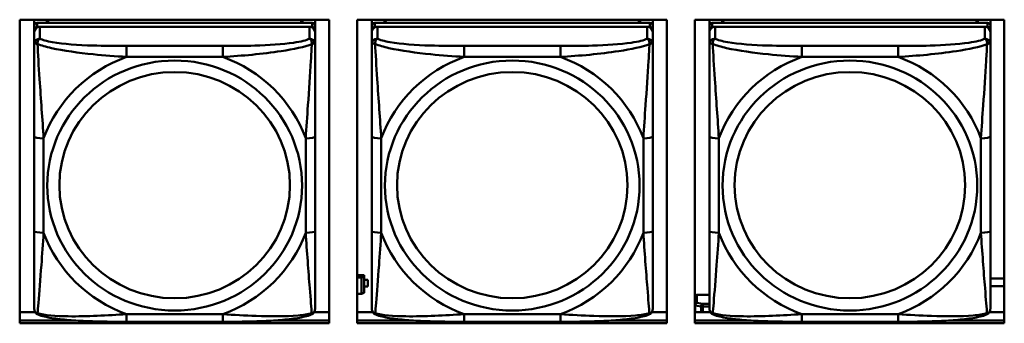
# Model space of a CAD drawing. Header units: inches. Extents: x 0.8 to 72.9, y -5.1 to 48.7.
# Tile 125 of 237: x 48.132 to 50.202, y 15.355 to 15.994. Entities that reach past the tile are written whole.
import ezdxf

# ---------------------------------------------------------------- set-up
doc = ezdxf.new("R2010")
doc.units = ezdxf.units.IN
doc.header["$MEASUREMENT"] = 0
doc.layers.add('Visible Edges(ROSSANSI)', color=7, linetype='Continuous', lineweight=50)
doc.layers.add('Visible Tangent Edges(ROSSANSI)', color=7, linetype='Continuous', lineweight=50)

msp = doc.modelspace()

# ---------------------------------------------------------------- linework, layer by layer
at = {"layer": 'Visible Edges(ROSSANSI)'}
for p, q in [((48.1317, 15.355), (48.1317, 15.9937)), ((48.1317, 15.9937), (48.7823, 15.9937)), ((48.1623, 15.9812), (48.1623, 15.9937)), ((48.747, 15.987), (48.1682, 15.987)), ((48.1889, 15.987), (48.1889, 15.9937)), ((48.1927, 15.987), (48.1894, 15.9937)), ((48.7259, 15.9937), (48.7225, 15.987)), ((48.7263, 15.9937), (48.7263, 15.987)), ((48.7529, 15.9937), (48.7529, 15.9812)), ((48.7823, 15.9937), (48.7823, 15.355)), ((48.8417, 15.355), (48.8417, 15.9937)), ((48.8417, 15.9937), (49.4923, 15.9937)), ((48.8723, 15.9812), (48.8723, 15.9937)), ((49.457, 15.987), (48.8782, 15.987)), ((48.8989, 15.987), (48.8989, 15.9937)), ((48.9027, 15.987), (48.8994, 15.9937)), ((49.4359, 15.9937), (49.4325, 15.987)), ((49.4363, 15.9937), (49.4363, 15.987)), ((49.4629, 15.9937), (49.4629, 15.9812)), ((49.4923, 15.9937), (49.4923, 15.355)), ((49.5517, 15.355), (49.5517, 15.9937)), ((49.5517, 15.9937), (50.2023, 15.9937)), ((49.5823, 15.9812), (49.5823, 15.9937)), ((50.167, 15.987), (49.5882, 15.987)), ((49.6089, 15.987), (49.6089, 15.9937)), ((49.6127, 15.987), (49.6094, 15.9937)), ((50.1459, 15.9937), (50.1425, 15.987)), ((50.1463, 15.9937), (50.1463, 15.987)), ((50.1729, 15.9937), (50.1729, 15.9812)), ((50.2023, 15.9937), (50.2023, 15.355)), ((48.1623, 15.9812), (48.1623, 15.973)), ((48.1623, 15.9672), (48.1623, 15.973)), ((48.1623, 15.9672), (48.1623, 15.9423)), ((48.1682, 15.9788), (48.747, 15.9788)), ((48.7411, 15.9788), (48.1741, 15.9788)), ((48.7529, 15.973), (48.7529, 15.9812)), ((48.7529, 15.973), (48.7529, 15.9672)), ((48.7529, 15.9423), (48.7529, 15.9672)), ((48.8723, 15.9812), (48.8723, 15.973)), ((48.8723, 15.9672), (48.8723, 15.973)), ((48.8723, 15.9672), (48.8723, 15.9423)), ((48.8782, 15.9788), (49.457, 15.9788)), ((49.4511, 15.9788), (48.8841, 15.9788)), ((49.4629, 15.973), (49.4629, 15.9812)), ((49.4629, 15.973), (49.4629, 15.9672)), ((49.4629, 15.9423), (49.4629, 15.9672)), ((49.5823, 15.9812), (49.5823, 15.973)), ((49.5823, 15.9672), (49.5823, 15.973)), ((49.5823, 15.9672), (49.5823, 15.9423)), ((49.5882, 15.9788), (50.167, 15.9788)), ((50.1611, 15.9788), (49.5941, 15.9788)), ((50.1729, 15.973), (50.1729, 15.9812)), ((50.1729, 15.973), (50.1729, 15.9672)), ((50.1729, 15.9423), (50.1729, 15.9672)), ((48.1623, 15.7478), (48.1623, 15.5492)), ((48.7529, 15.5492), (48.7529, 15.7478)), ((48.8723, 15.7478), (48.8723, 15.5492)), ((49.4629, 15.5492), (49.4629, 15.7478)), ((49.5823, 15.7478), (49.5823, 15.5492)), ((50.1729, 15.5492), (50.1729, 15.7478)), ((48.856, 15.4566), (48.8417, 15.4566)), ((48.8417, 15.4513), (48.8502, 15.4513)), ((48.856, 15.4537), (48.8502, 15.4513)), ((48.8502, 15.4513), (48.8502, 15.4169)), ((48.856, 15.4566), (48.856, 15.4537)), ((48.856, 15.4193), (48.856, 15.4537)), ((50.1729, 15.4494), (50.2023, 15.4494)), ((48.8641, 15.4463), (48.856, 15.4463)), ((48.856, 15.4461), (48.8641, 15.4461)), ((48.8641, 15.4324), (48.856, 15.4324)), ((48.8641, 15.4463), (48.8641, 15.4461)), ((48.8641, 15.4461), (48.8641, 15.4324)), ((50.2023, 15.4329), (50.1729, 15.4329)), ((48.8502, 15.4169), (48.8417, 15.4169)), ((48.8502, 15.4169), (48.856, 15.4193)), ((49.556, 15.4149), (49.5823, 15.4149)), ((48.1317, 15.3787), (48.1642, 15.3787)), ((48.751, 15.3787), (48.7823, 15.3787)), ((48.8417, 15.3787), (48.8742, 15.3787)), ((49.461, 15.3787), (49.4923, 15.3787)), ((49.5517, 15.3787), (49.5842, 15.3787)), ((50.171, 15.3787), (50.2023, 15.3787)), ((48.1317, 15.3611), (48.2463, 15.3611)), ((48.2463, 15.3611), (48.1317, 15.3611)), ((48.7823, 15.355), (48.1317, 15.355)), ((48.5588, 15.3583), (48.3565, 15.3583)), ((48.669, 15.3611), (48.7823, 15.3611)), ((48.7823, 15.3611), (48.669, 15.3611)), ((48.8417, 15.3611), (48.9563, 15.3611)), ((48.9563, 15.3611), (48.8417, 15.3611)), ((49.4923, 15.355), (48.8417, 15.355)), ((49.2688, 15.3583), (49.0665, 15.3583)), ((49.379, 15.3611), (49.4923, 15.3611)), ((49.4923, 15.3611), (49.379, 15.3611)), ((49.5517, 15.3611), (49.6663, 15.3611)), ((49.6663, 15.3611), (49.5517, 15.3611)), ((50.2023, 15.355), (49.5517, 15.355)), ((49.9788, 15.3583), (49.7765, 15.3583)), ((50.089, 15.3611), (50.2023, 15.3611)), ((50.2023, 15.3611), (50.089, 15.3611))]:
    msp.add_line(p, q, dxfattribs=at)
for centre, major_axis, start_param, end_param in [((48.1682, 15.9812), (-0.00591, 0), 4.712389, 6.283185), ((48.747, 15.9812), (0.00591, 0), 0, 1.570796), ((48.8782, 15.9812), (-0.00591, 0), 4.712389, 6.283185), ((49.457, 15.9812), (0.00591, 0), 0, 1.570796), ((49.5882, 15.9812), (-0.00591, 0), 4.712389, 6.283185), ((50.167, 15.9812), (0.00591, 0), 0, 1.570796), ((48.1682, 15.973), (-0.00591, 0), 4.712389, 6.283185), ((48.1741, 15.9672), (-0.0118, 0), 4.712389, 6.283185), ((48.7411, 15.9672), (0.0118, 0), 0, 1.570796), ((48.747, 15.973), (0.00591, 0), 0, 1.570796), ((48.8782, 15.973), (-0.00591, 0), 4.712389, 6.283185), ((48.8841, 15.9672), (-0.0118, 0), 4.712389, 6.283185), ((49.4511, 15.9672), (0.0118, 0), 0, 1.570796), ((49.457, 15.973), (0.00591, 0), 0, 1.570796), ((49.5882, 15.973), (-0.00591, 0), 4.712389, 6.283185), ((49.5941, 15.9672), (-0.0118, 0), 4.712389, 6.283185), ((50.1611, 15.9672), (0.0118, 0), 0, 1.570796), ((50.167, 15.973), (0.00591, 0), 0, 1.570796), ((49.556, 15.41), (-0.005, 0), 4.712389, 5.760606)]:
    msp.add_ellipse(centre, major_axis=major_axis, ratio=0.981793, start_param=start_param, end_param=end_param, dxfattribs=at)
for points, knots in [([(48.1623, 15.9423), (48.1623, 15.9332), (48.1623, 15.9179), (48.1623, 15.9008), (48.1623, 15.8743), (48.1623, 15.844), (48.1623, 15.8147), (48.1623, 15.7922), (48.1623, 15.7698), (48.1623, 15.7478)], [-0.7968224, -0.7968224, -0.7968224, -0.7968224, -0.6514613, -0.6514613, -0.6514613, -0.427691, -0.427691, -0.427691, -0.2569517, -0.2569517, -0.2569517, -0.2569517]), ([(48.7529, 15.7478), (48.7529, 15.7711), (48.7529, 15.7948), (48.7529, 15.8185), (48.7529, 15.8496), (48.7529, 15.8819), (48.7529, 15.9087), (48.7529, 15.9225), (48.7529, 15.9346), (48.7529, 15.9423)], [0.2569537, 0.2569537, 0.2569537, 0.2569537, 0.4371919, 0.4371919, 0.4371919, 0.6739428, 0.6739428, 0.6739428, 0.7963818, 0.7963818, 0.7963818, 0.7963818]), ([(48.8723, 15.9423), (48.8723, 15.9332), (48.8723, 15.9179), (48.8723, 15.9008), (48.8723, 15.8743), (48.8723, 15.844), (48.8723, 15.8147), (48.8723, 15.7922), (48.8723, 15.7698), (48.8723, 15.7478)], [-0.7968224, -0.7968224, -0.7968224, -0.7968224, -0.6514613, -0.6514613, -0.6514613, -0.427691, -0.427691, -0.427691, -0.2569517, -0.2569517, -0.2569517, -0.2569517]), ([(49.4629, 15.7478), (49.4629, 15.7711), (49.4629, 15.7948), (49.4629, 15.8185), (49.4629, 15.8496), (49.4629, 15.8819), (49.4629, 15.9087), (49.4629, 15.9225), (49.4629, 15.9346), (49.4629, 15.9423)], [0.2569537, 0.2569537, 0.2569537, 0.2569537, 0.4371919, 0.4371919, 0.4371919, 0.6739428, 0.6739428, 0.6739428, 0.7963818, 0.7963818, 0.7963818, 0.7963818]), ([(49.5823, 15.9423), (49.5823, 15.9332), (49.5823, 15.9179), (49.5823, 15.9008), (49.5823, 15.8743), (49.5823, 15.844), (49.5823, 15.8147), (49.5823, 15.7922), (49.5823, 15.7698), (49.5823, 15.7478)], [-0.7968224, -0.7968224, -0.7968224, -0.7968224, -0.6514613, -0.6514613, -0.6514613, -0.427691, -0.427691, -0.427691, -0.2569517, -0.2569517, -0.2569517, -0.2569517]), ([(50.1729, 15.7478), (50.1729, 15.7711), (50.1729, 15.7948), (50.1729, 15.8185), (50.1729, 15.8496), (50.1729, 15.8819), (50.1729, 15.9087), (50.1729, 15.9225), (50.1729, 15.9346), (50.1729, 15.9423)], [0.2569537, 0.2569537, 0.2569537, 0.2569537, 0.4371919, 0.4371919, 0.4371919, 0.6739428, 0.6739428, 0.6739428, 0.7963818, 0.7963818, 0.7963818, 0.7963818]), ([(48.1623, 15.5492), (48.1623, 15.526), (48.1623, 15.5026), (48.1623, 15.4804), (48.1623, 15.4513), (48.1623, 15.423), (48.1623, 15.4041), (48.1623, 15.3944), (48.1623, 15.3875), (48.1623, 15.3857)], [0.2569537, 0.2569537, 0.2569537, 0.2569537, 0.4371919, 0.4371919, 0.4371919, 0.6739428, 0.6739428, 0.6739428, 0.7963818, 0.7963818, 0.7963818, 0.7963818]), ([(48.7529, 15.3857), (48.7529, 15.3878), (48.7529, 15.3971), (48.7529, 15.4098), (48.7529, 15.4294), (48.7529, 15.4563), (48.7529, 15.484), (48.7529, 15.5051), (48.7529, 15.5272), (48.7529, 15.5492)], [-0.7968224, -0.7968224, -0.7968224, -0.7968224, -0.6514613, -0.6514613, -0.6514613, -0.427691, -0.427691, -0.427691, -0.2569517, -0.2569517, -0.2569517, -0.2569517]), ([(48.8723, 15.5492), (48.8723, 15.526), (48.8723, 15.5026), (48.8723, 15.4804), (48.8723, 15.4513), (48.8723, 15.423), (48.8723, 15.4041), (48.8723, 15.3944), (48.8723, 15.3875), (48.8723, 15.3857)], [0.2569537, 0.2569537, 0.2569537, 0.2569537, 0.4371919, 0.4371919, 0.4371919, 0.6739428, 0.6739428, 0.6739428, 0.7963818, 0.7963818, 0.7963818, 0.7963818]), ([(49.4629, 15.3857), (49.4629, 15.3878), (49.4629, 15.3971), (49.4629, 15.4098), (49.4629, 15.4294), (49.4629, 15.4563), (49.4629, 15.484), (49.4629, 15.5051), (49.4629, 15.5272), (49.4629, 15.5492)], [-0.7968224, -0.7968224, -0.7968224, -0.7968224, -0.6514613, -0.6514613, -0.6514613, -0.427691, -0.427691, -0.427691, -0.2569517, -0.2569517, -0.2569517, -0.2569517]), ([(49.5823, 15.5492), (49.5823, 15.526), (49.5823, 15.5026), (49.5823, 15.4804), (49.5823, 15.4513), (49.5823, 15.423), (49.5823, 15.4041), (49.5823, 15.3944), (49.5823, 15.3875), (49.5823, 15.3857)], [0.2569537, 0.2569537, 0.2569537, 0.2569537, 0.4371919, 0.4371919, 0.4371919, 0.6739428, 0.6739428, 0.6739428, 0.7963818, 0.7963818, 0.7963818, 0.7963818]), ([(50.1729, 15.3857), (50.1729, 15.3878), (50.1729, 15.3971), (50.1729, 15.4098), (50.1729, 15.4294), (50.1729, 15.4563), (50.1729, 15.484), (50.1729, 15.5051), (50.1729, 15.5272), (50.1729, 15.5492)], [-0.7968224, -0.7968224, -0.7968224, -0.7968224, -0.6514613, -0.6514613, -0.6514613, -0.427691, -0.427691, -0.427691, -0.2569517, -0.2569517, -0.2569517, -0.2569517]), ([(48.1704, 15.3734), (48.1693, 15.3738), (48.1682, 15.3744), (48.1663, 15.376), (48.1654, 15.3769), (48.164, 15.3789), (48.1635, 15.3799), (48.1628, 15.3818), (48.1626, 15.3827), (48.1624, 15.3843), (48.1623, 15.385), (48.1623, 15.3857)], [0.02510739, 0.02510739, 0.02510739, 0.02510739, 0.03073999, 0.03073999, 0.03637259, 0.03637259, 0.0420052, 0.0420052, 0.0476378, 0.0476378, 0.0532704, 0.0532704, 0.0532704, 0.0532704]), ([(48.7448, 15.3734), (48.7459, 15.3738), (48.747, 15.3744), (48.749, 15.376), (48.7498, 15.3769), (48.7512, 15.3789), (48.7517, 15.3799), (48.7524, 15.3818), (48.7526, 15.3827), (48.7528, 15.3843), (48.7529, 15.385), (48.7529, 15.3857)], [0.02510739, 0.02510739, 0.02510739, 0.02510739, 0.03073999, 0.03073999, 0.03637259, 0.03637259, 0.0420052, 0.0420052, 0.0476378, 0.0476378, 0.0532704, 0.0532704, 0.0532704, 0.0532704]), ([(48.8804, 15.3734), (48.8793, 15.3738), (48.8782, 15.3744), (48.8763, 15.376), (48.8754, 15.3769), (48.874, 15.3789), (48.8735, 15.3799), (48.8728, 15.3818), (48.8726, 15.3827), (48.8724, 15.3843), (48.8723, 15.385), (48.8723, 15.3857)], [0.02510739, 0.02510739, 0.02510739, 0.02510739, 0.03073999, 0.03073999, 0.03637259, 0.03637259, 0.0420052, 0.0420052, 0.0476378, 0.0476378, 0.0532704, 0.0532704, 0.0532704, 0.0532704]), ([(49.4548, 15.3734), (49.4559, 15.3738), (49.457, 15.3744), (49.459, 15.376), (49.4598, 15.3769), (49.4612, 15.3789), (49.4617, 15.3799), (49.4624, 15.3818), (49.4626, 15.3827), (49.4628, 15.3843), (49.4629, 15.385), (49.4629, 15.3857)], [0.02510739, 0.02510739, 0.02510739, 0.02510739, 0.03073999, 0.03073999, 0.03637259, 0.03637259, 0.0420052, 0.0420052, 0.0476378, 0.0476378, 0.0532704, 0.0532704, 0.0532704, 0.0532704]), ([(49.5904, 15.3734), (49.5893, 15.3738), (49.5882, 15.3744), (49.5863, 15.376), (49.5854, 15.3769), (49.584, 15.3789), (49.5835, 15.3799), (49.5828, 15.3818), (49.5826, 15.3827), (49.5824, 15.3843), (49.5823, 15.385), (49.5823, 15.3857)], [0.02510739, 0.02510739, 0.02510739, 0.02510739, 0.03073999, 0.03073999, 0.03637259, 0.03637259, 0.0420052, 0.0420052, 0.0476378, 0.0476378, 0.0532704, 0.0532704, 0.0532704, 0.0532704]), ([(50.1648, 15.3734), (50.1659, 15.3738), (50.167, 15.3744), (50.169, 15.376), (50.1698, 15.3769), (50.1712, 15.3789), (50.1717, 15.3799), (50.1724, 15.3818), (50.1726, 15.3827), (50.1728, 15.3843), (50.1729, 15.385), (50.1729, 15.3857)], [0.02510739, 0.02510739, 0.02510739, 0.02510739, 0.03073999, 0.03073999, 0.03637259, 0.03637259, 0.0420052, 0.0420052, 0.0476378, 0.0476378, 0.0532704, 0.0532704, 0.0532704, 0.0532704]), ([(48.3565, 15.3583), (48.3429, 15.3583), (48.3293, 15.3583), (48.302, 15.3587), (48.2884, 15.359), (48.2615, 15.3601), (48.2482, 15.3608), (48.2226, 15.3629), (48.2104, 15.3643), (48.1883, 15.3679), (48.1788, 15.3699), (48.1704, 15.3734)], [0.2569517, 0.2569517, 0.2569517, 0.2569517, 0.3597049, 0.3597049, 0.4624581, 0.4624581, 0.5652112, 0.5652112, 0.6679644, 0.6679644, 0.7707176, 0.7707176, 0.7707176, 0.7707176]), ([(48.7448, 15.3734), (48.7364, 15.3699), (48.7269, 15.3679), (48.7049, 15.3643), (48.6927, 15.3629), (48.667, 15.3608), (48.6537, 15.3601), (48.6269, 15.359), (48.6133, 15.3587), (48.586, 15.3583), (48.5723, 15.3583), (48.5588, 15.3583)], [-0.7703505, -0.7703505, -0.7703505, -0.7703505, -0.6676711, -0.6676711, -0.5649918, -0.5649918, -0.4623124, -0.4623124, -0.3596331, -0.3596331, -0.2569537, -0.2569537, -0.2569537, -0.2569537]), ([(49.0665, 15.3583), (49.0529, 15.3583), (49.0393, 15.3583), (49.012, 15.3587), (48.9984, 15.359), (48.9715, 15.3601), (48.9582, 15.3608), (48.9326, 15.3629), (48.9204, 15.3643), (48.8983, 15.3679), (48.8888, 15.3699), (48.8804, 15.3734)], [0.2569517, 0.2569517, 0.2569517, 0.2569517, 0.3597049, 0.3597049, 0.4624581, 0.4624581, 0.5652112, 0.5652112, 0.6679644, 0.6679644, 0.7707176, 0.7707176, 0.7707176, 0.7707176]), ([(49.4548, 15.3734), (49.4464, 15.3699), (49.4369, 15.3679), (49.4149, 15.3643), (49.4027, 15.3629), (49.377, 15.3608), (49.3637, 15.3601), (49.3369, 15.359), (49.3233, 15.3587), (49.296, 15.3583), (49.2823, 15.3583), (49.2688, 15.3583)], [-0.7703505, -0.7703505, -0.7703505, -0.7703505, -0.6676711, -0.6676711, -0.5649918, -0.5649918, -0.4623124, -0.4623124, -0.3596331, -0.3596331, -0.2569537, -0.2569537, -0.2569537, -0.2569537]), ([(49.7765, 15.3583), (49.7629, 15.3583), (49.7493, 15.3583), (49.722, 15.3587), (49.7084, 15.359), (49.6815, 15.3601), (49.6682, 15.3608), (49.6426, 15.3629), (49.6304, 15.3643), (49.6083, 15.3679), (49.5988, 15.3699), (49.5904, 15.3734)], [0.2569517, 0.2569517, 0.2569517, 0.2569517, 0.3597049, 0.3597049, 0.4624581, 0.4624581, 0.5652112, 0.5652112, 0.6679644, 0.6679644, 0.7707176, 0.7707176, 0.7707176, 0.7707176]), ([(50.1648, 15.3734), (50.1564, 15.3699), (50.1469, 15.3679), (50.1249, 15.3643), (50.1127, 15.3629), (50.087, 15.3608), (50.0737, 15.3601), (50.0469, 15.359), (50.0333, 15.3587), (50.006, 15.3583), (49.9923, 15.3583), (49.9788, 15.3583)], [-0.7703505, -0.7703505, -0.7703505, -0.7703505, -0.6676711, -0.6676711, -0.5649918, -0.5649918, -0.4623124, -0.4623124, -0.3596331, -0.3596331, -0.2569537, -0.2569537, -0.2569537, -0.2569537])]:
    msp.add_open_spline(points, degree=3, knots=knots, dxfattribs=at)
at = {"layer": 'Visible Tangent Edges(ROSSANSI)'}
for p, q in [((48.1682, 15.9788), (48.1682, 15.987)), ((48.747, 15.987), (48.747, 15.9788)), ((48.8782, 15.9788), (48.8782, 15.987)), ((49.457, 15.987), (49.457, 15.9788)), ((49.5882, 15.9788), (49.5882, 15.987)), ((50.167, 15.987), (50.167, 15.9788)), ((48.1741, 15.9539), (48.1741, 15.9788)), ((48.7411, 15.9788), (48.7411, 15.9539)), ((48.8841, 15.9539), (48.8841, 15.9788)), ((49.4511, 15.9788), (49.4511, 15.9539)), ((49.5941, 15.9539), (49.5941, 15.9788)), ((50.1611, 15.9788), (50.1611, 15.9539)), ((48.3565, 15.9384), (48.3565, 15.9154)), ((48.5588, 15.9384), (48.3565, 15.9384)), ((48.5588, 15.9384), (48.5588, 15.9154)), ((49.0665, 15.9384), (49.0665, 15.9154)), ((49.2688, 15.9384), (49.0665, 15.9384)), ((49.2688, 15.9384), (49.2688, 15.9154)), ((49.7765, 15.9384), (49.7765, 15.9154)), ((49.9788, 15.9384), (49.7765, 15.9384)), ((49.9788, 15.9384), (49.9788, 15.9154)), ((48.3565, 15.9154), (48.5588, 15.9154)), ((49.0665, 15.9154), (49.2688, 15.9154)), ((49.7765, 15.9154), (49.9788, 15.9154)), ((48.182, 15.5455), (48.182, 15.7441)), ((48.7332, 15.7441), (48.7332, 15.5455)), ((48.892, 15.5455), (48.892, 15.7441)), ((49.4432, 15.7441), (49.4432, 15.5455)), ((49.602, 15.5455), (49.602, 15.7441)), ((50.1532, 15.7441), (50.1532, 15.5455)), ((49.556, 15.3983), (49.556, 15.4149)), ((49.5525, 15.3927), (49.5646, 15.3904)), ((49.5525, 15.3787), (49.5525, 15.3927)), ((49.5681, 15.396), (49.556, 15.3983)), ((49.5646, 15.3904), (49.5646, 15.3787)), ((49.5681, 15.396), (49.5681, 15.3901)), ((49.5823, 15.396), (49.5681, 15.396)), ((49.5681, 15.3901), (49.5823, 15.3901)), ((49.5681, 15.3787), (49.5681, 15.3901)), ((48.5588, 15.3742), (48.3565, 15.3742)), ((48.3565, 15.3583), (48.3565, 15.3742)), ((48.5588, 15.3583), (48.5588, 15.3742)), ((49.2688, 15.3742), (49.0665, 15.3742)), ((49.0665, 15.3583), (49.0665, 15.3742)), ((49.2688, 15.3583), (49.2688, 15.3742)), ((49.9788, 15.3742), (49.7765, 15.3742)), ((49.7765, 15.3583), (49.7765, 15.3742)), ((49.9788, 15.3583), (49.9788, 15.3742))]:
    msp.add_line(p, q, dxfattribs=at)
for centre, major_axis, ratio, start_param, end_param in [((48.1741, 15.9423), (-0.0118, 0), 0.981793, 4.712389, 6.283185), ((48.7411, 15.9423), (0.0118, 0), 0.981793, 0, 1.570796), ((48.8841, 15.9423), (-0.0118, 0), 0.981793, 4.712389, 6.283185), ((49.4511, 15.9423), (0.0118, 0), 0.981793, 0, 1.570796), ((49.5941, 15.9423), (-0.0118, 0), 0.981793, 4.712389, 6.283185), ((50.1611, 15.9423), (0.0118, 0), 0.981793, 0, 1.570796), ((48.4576, 15.6448), (-0.2936, 0), 0.981793, 5.064156, 5.931419), ((48.4576, 15.6448), (0.2936, 0), 0.981793, 0.351767, 1.21903), ((49.1676, 15.6448), (-0.2936, 0), 0.981793, 5.064156, 5.931419), ((49.1676, 15.6448), (0.2936, 0), 0.981793, 0.351767, 1.21903), ((49.8776, 15.6448), (-0.2936, 0), 0.981793, 5.064156, 5.931419), ((49.8776, 15.6448), (0.2936, 0), 0.981793, 0.351767, 1.21903), ((48.182, 15.7478), (-0.0197, 0), 0.189952, 0, 1.570796), ((48.7332, 15.7478), (0.0197, 0), 0.189952, 4.712389, 6.283185), ((48.892, 15.7478), (-0.0197, 0), 0.189952, 0, 1.570796), ((49.4432, 15.7478), (0.0197, 0), 0.189952, 4.712389, 6.283185), ((49.602, 15.7478), (-0.0197, 0), 0.189952, 0, 1.570796), ((50.1532, 15.7478), (0.0197, 0), 0.189952, 4.712389, 6.283185), ((48.182, 15.5492), (-0.0197, 0), 0.189952, 0, 1.570796), ((48.4576, 15.6448), (-0.2936, 0), 0.981793, 0.351767, 1.21903), ((48.4576, 15.6448), (0.2936, 0), 0.981793, 5.064156, 5.931419), ((48.7332, 15.5492), (0.0197, 0), 0.189952, 4.712389, 6.283185), ((48.892, 15.5492), (-0.0197, 0), 0.189952, 0, 1.570796), ((49.1676, 15.6448), (-0.2936, 0), 0.981793, 0.351767, 1.21903), ((49.1676, 15.6448), (0.2936, 0), 0.981793, 5.064156, 5.931419), ((49.4432, 15.5492), (0.0197, 0), 0.189952, 4.712389, 6.283185), ((49.602, 15.5492), (-0.0197, 0), 0.189952, 0, 1.570796), ((49.8776, 15.6448), (-0.2936, 0), 0.981793, 0.351767, 1.21903), ((49.8776, 15.6448), (0.2936, 0), 0.981793, 5.064156, 5.931419), ((50.1532, 15.5492), (0.0197, 0), 0.189952, 4.712389, 6.283185), ((49.556, 15.3934), (-0.005, 0), 0.981793, 4.712389, 5.760606), ((49.556, 15.3934), (0.005, 0), 0.189952, 3.664172, 3.926991), ((49.556, 15.3934), (0.00093, 0.00491), 0.694233, 0.267078, 1.837874), ((49.5681, 15.3911), (0.00093, 0.00491), 0.694233, 0.267078, 1.837874), ((49.5681, 15.3911), (0.005, 0), 0.189952, 3.926991, 4.712389)]:
    msp.add_ellipse(centre, major_axis=major_axis, ratio=ratio, start_param=start_param, end_param=end_param, dxfattribs=at)
for centre, major_axis in [((48.4576, 15.6448), (-0.2678, 0)), ((49.1676, 15.6448), (-0.2678, 0)), ((49.8776, 15.6448), (-0.2678, 0)), ((48.4576, 15.6456), (-0.2424, 0)), ((49.1676, 15.6456), (-0.2424, 0)), ((49.8776, 15.6456), (-0.2424, 0))]:
    msp.add_ellipse(centre, major_axis=major_axis, ratio=0.981793, dxfattribs=at)
for points, knots in [([(48.1623, 15.9423), (48.1623, 15.9425), (48.1624, 15.9428), (48.1627, 15.9431), (48.1628, 15.9432), (48.1632, 15.9434), (48.1634, 15.9434), (48.1637, 15.9435), (48.1638, 15.9435), (48.1642, 15.9435), (48.1646, 15.9435), (48.1655, 15.9434), (48.1661, 15.9433), (48.1676, 15.9429), (48.1683, 15.9427), (48.1692, 15.9424)], [-0.0532704, -0.0532704, -0.0532704, -0.0532704, -0.04377373, -0.04377373, -0.03521335, -0.03521335, -0.02986312, -0.02986312, -0.02651922, -0.02651922, -0.01983142, -0.01983142, -0.00913095, -0.00913095, 0.00023197, 0.00023197, 0.00023197, 0.00023197]), ([(48.1692, 15.9424), (48.1692, 15.9435), (48.1692, 15.9445), (48.1695, 15.9465), (48.1697, 15.9475), (48.1701, 15.9489), (48.1703, 15.9494), (48.1706, 15.9502), (48.1707, 15.9504), (48.171, 15.951), (48.1713, 15.9513), (48.1718, 15.9521), (48.1722, 15.9525), (48.1731, 15.9533), (48.1736, 15.9536), (48.1741, 15.9539)], [-0.00023197, -0.00023197, -0.00023197, -0.00023197, 0.00913095, 0.00913095, 0.01983142, 0.01983142, 0.02651922, 0.02651922, 0.02986312, 0.02986312, 0.03521335, 0.03521335, 0.04377373, 0.04377373, 0.0532704, 0.0532704, 0.0532704, 0.0532704]), ([(48.3565, 15.9384), (48.3328, 15.9384), (48.3088, 15.9386), (48.2855, 15.9393), (48.2548, 15.9403), (48.2239, 15.9423), (48.2006, 15.9463), (48.1886, 15.9484), (48.179, 15.951), (48.1741, 15.9539)], [0.2569537, 0.2569537, 0.2569537, 0.2569537, 0.4371919, 0.4371919, 0.4371919, 0.6739428, 0.6739428, 0.6739428, 0.7963818, 0.7963818, 0.7963818, 0.7963818]), ([(48.7411, 15.9539), (48.7353, 15.9504), (48.7229, 15.9474), (48.7076, 15.9452), (48.6842, 15.9418), (48.6551, 15.9401), (48.626, 15.9392), (48.6038, 15.9386), (48.5812, 15.9384), (48.5588, 15.9384)], [-0.7968224, -0.7968224, -0.7968224, -0.7968224, -0.6514613, -0.6514613, -0.6514613, -0.427691, -0.427691, -0.427691, -0.2569517, -0.2569517, -0.2569517, -0.2569517]), ([(48.7411, 15.9539), (48.7416, 15.9536), (48.7421, 15.9533), (48.743, 15.9525), (48.7434, 15.9521), (48.744, 15.9513), (48.7442, 15.951), (48.7445, 15.9504), (48.7446, 15.9502), (48.7449, 15.9494), (48.7451, 15.9489), (48.7456, 15.9475), (48.7458, 15.9465), (48.746, 15.9445), (48.7461, 15.9435), (48.746, 15.9424)], [-0.0532704, -0.0532704, -0.0532704, -0.0532704, -0.04377373, -0.04377373, -0.03521335, -0.03521335, -0.02986312, -0.02986312, -0.02651922, -0.02651922, -0.01983142, -0.01983142, -0.00913095, -0.00913095, 0.00023197, 0.00023197, 0.00023197, 0.00023197]), ([(48.746, 15.9424), (48.7469, 15.9427), (48.7476, 15.9429), (48.7491, 15.9433), (48.7497, 15.9434), (48.7507, 15.9435), (48.751, 15.9435), (48.7514, 15.9435), (48.7515, 15.9435), (48.7518, 15.9434), (48.752, 15.9434), (48.7524, 15.9432), (48.7526, 15.9431), (48.7528, 15.9428), (48.7529, 15.9425), (48.7529, 15.9423)], [-0.00023197, -0.00023197, -0.00023197, -0.00023197, 0.00913095, 0.00913095, 0.01983142, 0.01983142, 0.02651922, 0.02651922, 0.02986312, 0.02986312, 0.03521335, 0.03521335, 0.04377373, 0.04377373, 0.0532704, 0.0532704, 0.0532704, 0.0532704]), ([(48.8723, 15.9423), (48.8723, 15.9425), (48.8724, 15.9428), (48.8727, 15.9431), (48.8728, 15.9432), (48.8732, 15.9434), (48.8734, 15.9434), (48.8737, 15.9435), (48.8738, 15.9435), (48.8742, 15.9435), (48.8746, 15.9435), (48.8755, 15.9434), (48.8761, 15.9433), (48.8776, 15.9429), (48.8783, 15.9427), (48.8792, 15.9424)], [-0.0532704, -0.0532704, -0.0532704, -0.0532704, -0.04377373, -0.04377373, -0.03521335, -0.03521335, -0.02986312, -0.02986312, -0.02651922, -0.02651922, -0.01983142, -0.01983142, -0.00913095, -0.00913095, 0.00023197, 0.00023197, 0.00023197, 0.00023197]), ([(48.8792, 15.9424), (48.8792, 15.9435), (48.8792, 15.9445), (48.8795, 15.9465), (48.8797, 15.9475), (48.8801, 15.9489), (48.8803, 15.9494), (48.8806, 15.9502), (48.8807, 15.9504), (48.881, 15.951), (48.8813, 15.9513), (48.8818, 15.9521), (48.8822, 15.9525), (48.8831, 15.9533), (48.8836, 15.9536), (48.8841, 15.9539)], [-0.00023197, -0.00023197, -0.00023197, -0.00023197, 0.00913095, 0.00913095, 0.01983142, 0.01983142, 0.02651922, 0.02651922, 0.02986312, 0.02986312, 0.03521335, 0.03521335, 0.04377373, 0.04377373, 0.0532704, 0.0532704, 0.0532704, 0.0532704]), ([(49.0665, 15.9384), (49.0428, 15.9384), (49.0188, 15.9386), (48.9955, 15.9393), (48.9648, 15.9403), (48.9339, 15.9423), (48.9106, 15.9463), (48.8986, 15.9484), (48.889, 15.951), (48.8841, 15.9539)], [0.2569537, 0.2569537, 0.2569537, 0.2569537, 0.4371919, 0.4371919, 0.4371919, 0.6739428, 0.6739428, 0.6739428, 0.7963818, 0.7963818, 0.7963818, 0.7963818]), ([(49.4511, 15.9539), (49.4453, 15.9504), (49.4329, 15.9474), (49.4176, 15.9452), (49.3942, 15.9418), (49.3651, 15.9401), (49.336, 15.9392), (49.3138, 15.9386), (49.2912, 15.9384), (49.2688, 15.9384)], [-0.7968224, -0.7968224, -0.7968224, -0.7968224, -0.6514613, -0.6514613, -0.6514613, -0.427691, -0.427691, -0.427691, -0.2569517, -0.2569517, -0.2569517, -0.2569517]), ([(49.4511, 15.9539), (49.4516, 15.9536), (49.4521, 15.9533), (49.453, 15.9525), (49.4534, 15.9521), (49.454, 15.9513), (49.4542, 15.951), (49.4545, 15.9504), (49.4546, 15.9502), (49.4549, 15.9494), (49.4551, 15.9489), (49.4556, 15.9475), (49.4558, 15.9465), (49.456, 15.9445), (49.4561, 15.9435), (49.456, 15.9424)], [-0.0532704, -0.0532704, -0.0532704, -0.0532704, -0.04377373, -0.04377373, -0.03521335, -0.03521335, -0.02986312, -0.02986312, -0.02651922, -0.02651922, -0.01983142, -0.01983142, -0.00913095, -0.00913095, 0.00023197, 0.00023197, 0.00023197, 0.00023197]), ([(49.456, 15.9424), (49.4569, 15.9427), (49.4576, 15.9429), (49.4591, 15.9433), (49.4597, 15.9434), (49.4607, 15.9435), (49.461, 15.9435), (49.4614, 15.9435), (49.4615, 15.9435), (49.4618, 15.9434), (49.462, 15.9434), (49.4624, 15.9432), (49.4626, 15.9431), (49.4628, 15.9428), (49.4629, 15.9425), (49.4629, 15.9423)], [-0.00023197, -0.00023197, -0.00023197, -0.00023197, 0.00913095, 0.00913095, 0.01983142, 0.01983142, 0.02651922, 0.02651922, 0.02986312, 0.02986312, 0.03521335, 0.03521335, 0.04377373, 0.04377373, 0.0532704, 0.0532704, 0.0532704, 0.0532704]), ([(49.5823, 15.9423), (49.5823, 15.9425), (49.5824, 15.9428), (49.5827, 15.9431), (49.5828, 15.9432), (49.5832, 15.9434), (49.5834, 15.9434), (49.5837, 15.9435), (49.5838, 15.9435), (49.5842, 15.9435), (49.5846, 15.9435), (49.5855, 15.9434), (49.5861, 15.9433), (49.5876, 15.9429), (49.5883, 15.9427), (49.5892, 15.9424)], [-0.0532704, -0.0532704, -0.0532704, -0.0532704, -0.04377373, -0.04377373, -0.03521335, -0.03521335, -0.02986312, -0.02986312, -0.02651922, -0.02651922, -0.01983142, -0.01983142, -0.00913095, -0.00913095, 0.00023197, 0.00023197, 0.00023197, 0.00023197]), ([(49.5892, 15.9424), (49.5892, 15.9435), (49.5892, 15.9445), (49.5895, 15.9465), (49.5897, 15.9475), (49.5901, 15.9489), (49.5903, 15.9494), (49.5906, 15.9502), (49.5907, 15.9504), (49.591, 15.951), (49.5913, 15.9513), (49.5918, 15.9521), (49.5922, 15.9525), (49.5931, 15.9533), (49.5936, 15.9536), (49.5941, 15.9539)], [-0.00023197, -0.00023197, -0.00023197, -0.00023197, 0.00913095, 0.00913095, 0.01983142, 0.01983142, 0.02651922, 0.02651922, 0.02986312, 0.02986312, 0.03521335, 0.03521335, 0.04377373, 0.04377373, 0.0532704, 0.0532704, 0.0532704, 0.0532704]), ([(49.7765, 15.9384), (49.7528, 15.9384), (49.7288, 15.9386), (49.7055, 15.9393), (49.6748, 15.9403), (49.6439, 15.9423), (49.6206, 15.9463), (49.6086, 15.9484), (49.599, 15.951), (49.5941, 15.9539)], [0.2569537, 0.2569537, 0.2569537, 0.2569537, 0.4371919, 0.4371919, 0.4371919, 0.6739428, 0.6739428, 0.6739428, 0.7963818, 0.7963818, 0.7963818, 0.7963818]), ([(50.1611, 15.9539), (50.1553, 15.9504), (50.1429, 15.9474), (50.1276, 15.9452), (50.1042, 15.9418), (50.0751, 15.9401), (50.046, 15.9392), (50.0238, 15.9386), (50.0012, 15.9384), (49.9788, 15.9384)], [-0.7968224, -0.7968224, -0.7968224, -0.7968224, -0.6514613, -0.6514613, -0.6514613, -0.427691, -0.427691, -0.427691, -0.2569517, -0.2569517, -0.2569517, -0.2569517]), ([(50.1611, 15.9539), (50.1616, 15.9536), (50.1621, 15.9533), (50.163, 15.9525), (50.1634, 15.9521), (50.164, 15.9513), (50.1642, 15.951), (50.1645, 15.9504), (50.1646, 15.9502), (50.1649, 15.9494), (50.1651, 15.9489), (50.1656, 15.9475), (50.1658, 15.9465), (50.166, 15.9445), (50.1661, 15.9435), (50.166, 15.9424)], [-0.0532704, -0.0532704, -0.0532704, -0.0532704, -0.04377373, -0.04377373, -0.03521335, -0.03521335, -0.02986312, -0.02986312, -0.02651922, -0.02651922, -0.01983142, -0.01983142, -0.00913095, -0.00913095, 0.00023197, 0.00023197, 0.00023197, 0.00023197]), ([(50.166, 15.9424), (50.1669, 15.9427), (50.1676, 15.9429), (50.1691, 15.9433), (50.1697, 15.9434), (50.1707, 15.9435), (50.171, 15.9435), (50.1714, 15.9435), (50.1715, 15.9435), (50.1718, 15.9434), (50.172, 15.9434), (50.1724, 15.9432), (50.1726, 15.9431), (50.1728, 15.9428), (50.1729, 15.9425), (50.1729, 15.9423)], [-0.00023197, -0.00023197, -0.00023197, -0.00023197, 0.00913095, 0.00913095, 0.01983142, 0.01983142, 0.02651922, 0.02651922, 0.02986312, 0.02986312, 0.03521335, 0.03521335, 0.04377373, 0.04377373, 0.0532704, 0.0532704, 0.0532704, 0.0532704]), ([(48.1692, 15.9424), (48.1768, 15.9394), (48.1869, 15.9366), (48.2239, 15.9284), (48.2556, 15.9241), (48.3099, 15.9185), (48.3331, 15.9167), (48.3565, 15.9154)], [-0.7478145, -0.7478145, -0.7478145, -0.7478145, -0.6493253, -0.6493253, -0.427691, -0.427691, -0.2569537, -0.2569537, -0.2569537, -0.2569537]), ([(48.182, 15.7441), (48.1796, 15.7838), (48.1763, 15.8259), (48.1717, 15.8959), (48.1701, 15.9234), (48.1692, 15.9424)], [0.2569517, 0.2569517, 0.2569517, 0.2569517, 0.5559983, 0.5559983, 0.7482818, 0.7482818, 0.7482818, 0.7482818]), ([(48.5588, 15.9154), (48.5992, 15.9177), (48.6416, 15.9215), (48.7073, 15.9315), (48.7317, 15.9366), (48.746, 15.9424)], [0.2569517, 0.2569517, 0.2569517, 0.2569517, 0.5559983, 0.5559983, 0.7482818, 0.7482818, 0.7482818, 0.7482818]), ([(48.746, 15.9424), (48.7455, 15.9324), (48.7449, 15.9203), (48.7424, 15.8782), (48.7401, 15.8451), (48.7362, 15.79), (48.7346, 15.767), (48.7332, 15.7441)], [-0.7478145, -0.7478145, -0.7478145, -0.7478145, -0.6493253, -0.6493253, -0.427691, -0.427691, -0.2569537, -0.2569537, -0.2569537, -0.2569537]), ([(48.8792, 15.9424), (48.8868, 15.9394), (48.8969, 15.9366), (48.9339, 15.9284), (48.9656, 15.9241), (49.0199, 15.9185), (49.0431, 15.9167), (49.0665, 15.9154)], [-0.7478145, -0.7478145, -0.7478145, -0.7478145, -0.6493253, -0.6493253, -0.427691, -0.427691, -0.2569537, -0.2569537, -0.2569537, -0.2569537]), ([(48.892, 15.7441), (48.8896, 15.7838), (48.8863, 15.8259), (48.8817, 15.8959), (48.8801, 15.9234), (48.8792, 15.9424)], [0.2569517, 0.2569517, 0.2569517, 0.2569517, 0.5559983, 0.5559983, 0.7482818, 0.7482818, 0.7482818, 0.7482818]), ([(49.2688, 15.9154), (49.3092, 15.9177), (49.3516, 15.9215), (49.4173, 15.9315), (49.4417, 15.9366), (49.456, 15.9424)], [0.2569517, 0.2569517, 0.2569517, 0.2569517, 0.5559983, 0.5559983, 0.7482818, 0.7482818, 0.7482818, 0.7482818]), ([(49.456, 15.9424), (49.4555, 15.9324), (49.4549, 15.9203), (49.4524, 15.8782), (49.4501, 15.8451), (49.4462, 15.79), (49.4446, 15.767), (49.4432, 15.7441)], [-0.7478145, -0.7478145, -0.7478145, -0.7478145, -0.6493253, -0.6493253, -0.427691, -0.427691, -0.2569537, -0.2569537, -0.2569537, -0.2569537]), ([(49.5892, 15.9424), (49.5968, 15.9394), (49.6069, 15.9366), (49.6439, 15.9284), (49.6756, 15.9241), (49.7299, 15.9185), (49.7531, 15.9167), (49.7765, 15.9154)], [-0.7478145, -0.7478145, -0.7478145, -0.7478145, -0.6493253, -0.6493253, -0.427691, -0.427691, -0.2569537, -0.2569537, -0.2569537, -0.2569537]), ([(49.602, 15.7441), (49.5996, 15.7838), (49.5963, 15.8259), (49.5917, 15.8959), (49.5901, 15.9234), (49.5892, 15.9424)], [0.2569517, 0.2569517, 0.2569517, 0.2569517, 0.5559983, 0.5559983, 0.7482818, 0.7482818, 0.7482818, 0.7482818]), ([(49.9788, 15.9154), (50.0192, 15.9177), (50.0616, 15.9215), (50.1273, 15.9315), (50.1517, 15.9366), (50.166, 15.9424)], [0.2569517, 0.2569517, 0.2569517, 0.2569517, 0.5559983, 0.5559983, 0.7482818, 0.7482818, 0.7482818, 0.7482818]), ([(50.166, 15.9424), (50.1655, 15.9324), (50.1649, 15.9203), (50.1624, 15.8782), (50.1601, 15.8451), (50.1562, 15.79), (50.1546, 15.767), (50.1532, 15.7441)], [-0.7478145, -0.7478145, -0.7478145, -0.7478145, -0.6493253, -0.6493253, -0.427691, -0.427691, -0.2569537, -0.2569537, -0.2569537, -0.2569537]), ([(48.1692, 15.376), (48.1697, 15.3811), (48.1703, 15.3887), (48.1728, 15.4193), (48.1751, 15.4484), (48.179, 15.4999), (48.1806, 15.5225), (48.182, 15.5455)], [-0.7478145, -0.7478145, -0.7478145, -0.7478145, -0.6493253, -0.6493253, -0.427691, -0.427691, -0.2569537, -0.2569537, -0.2569537, -0.2569537]), ([(48.7332, 15.5455), (48.7356, 15.5057), (48.7389, 15.4647), (48.7435, 15.4057), (48.7451, 15.3853), (48.746, 15.376)], [0.2569517, 0.2569517, 0.2569517, 0.2569517, 0.5559983, 0.5559983, 0.7482818, 0.7482818, 0.7482818, 0.7482818]), ([(48.8792, 15.376), (48.8797, 15.3811), (48.8803, 15.3887), (48.8828, 15.4193), (48.8851, 15.4484), (48.889, 15.4999), (48.8906, 15.5225), (48.892, 15.5455)], [-0.7478145, -0.7478145, -0.7478145, -0.7478145, -0.6493253, -0.6493253, -0.427691, -0.427691, -0.2569537, -0.2569537, -0.2569537, -0.2569537]), ([(49.4432, 15.5455), (49.4456, 15.5057), (49.4489, 15.4647), (49.4535, 15.4057), (49.4551, 15.3853), (49.456, 15.376)], [0.2569517, 0.2569517, 0.2569517, 0.2569517, 0.5559983, 0.5559983, 0.7482818, 0.7482818, 0.7482818, 0.7482818]), ([(49.5892, 15.376), (49.5897, 15.3811), (49.5903, 15.3887), (49.5928, 15.4193), (49.5951, 15.4484), (49.599, 15.4999), (49.6006, 15.5225), (49.602, 15.5455)], [-0.7478145, -0.7478145, -0.7478145, -0.7478145, -0.6493253, -0.6493253, -0.427691, -0.427691, -0.2569537, -0.2569537, -0.2569537, -0.2569537]), ([(50.1532, 15.5455), (50.1556, 15.5057), (50.1589, 15.4647), (50.1635, 15.4057), (50.1651, 15.3853), (50.166, 15.376)], [0.2569517, 0.2569517, 0.2569517, 0.2569517, 0.5559983, 0.5559983, 0.7482818, 0.7482818, 0.7482818, 0.7482818]), ([(48.1692, 15.376), (48.1683, 15.3763), (48.1676, 15.3766), (48.1661, 15.3775), (48.1655, 15.378), (48.1646, 15.3789), (48.1642, 15.3793), (48.1638, 15.38), (48.1637, 15.3802), (48.1634, 15.3807), (48.1632, 15.3811), (48.1628, 15.3821), (48.1627, 15.3827), (48.1624, 15.3841), (48.1623, 15.3849), (48.1623, 15.3857)], [-0.00023197, -0.00023197, -0.00023197, -0.00023197, 0.00913095, 0.00913095, 0.01983142, 0.01983142, 0.02651922, 0.02651922, 0.02986312, 0.02986312, 0.03521335, 0.03521335, 0.04377373, 0.04377373, 0.0532704, 0.0532704, 0.0532704, 0.0532704]), ([(48.7529, 15.3857), (48.7529, 15.3849), (48.7528, 15.3841), (48.7526, 15.3827), (48.7524, 15.3821), (48.752, 15.3811), (48.7518, 15.3807), (48.7515, 15.3802), (48.7514, 15.38), (48.751, 15.3793), (48.7507, 15.3789), (48.7497, 15.378), (48.7491, 15.3775), (48.7476, 15.3766), (48.7469, 15.3763), (48.746, 15.376)], [-0.0532704, -0.0532704, -0.0532704, -0.0532704, -0.04377373, -0.04377373, -0.03521335, -0.03521335, -0.02986312, -0.02986312, -0.02651922, -0.02651922, -0.01983142, -0.01983142, -0.00913095, -0.00913095, 0.00023197, 0.00023197, 0.00023197, 0.00023197]), ([(48.8792, 15.376), (48.8783, 15.3763), (48.8776, 15.3766), (48.8761, 15.3775), (48.8755, 15.378), (48.8746, 15.3789), (48.8742, 15.3793), (48.8738, 15.38), (48.8737, 15.3802), (48.8734, 15.3807), (48.8732, 15.3811), (48.8728, 15.3821), (48.8727, 15.3827), (48.8724, 15.3841), (48.8723, 15.3849), (48.8723, 15.3857)], [-0.00023197, -0.00023197, -0.00023197, -0.00023197, 0.00913095, 0.00913095, 0.01983142, 0.01983142, 0.02651922, 0.02651922, 0.02986312, 0.02986312, 0.03521335, 0.03521335, 0.04377373, 0.04377373, 0.0532704, 0.0532704, 0.0532704, 0.0532704]), ([(49.4629, 15.3857), (49.4629, 15.3849), (49.4628, 15.3841), (49.4626, 15.3827), (49.4624, 15.3821), (49.462, 15.3811), (49.4618, 15.3807), (49.4615, 15.3802), (49.4614, 15.38), (49.461, 15.3793), (49.4607, 15.3789), (49.4597, 15.378), (49.4591, 15.3775), (49.4576, 15.3766), (49.4569, 15.3763), (49.456, 15.376)], [-0.0532704, -0.0532704, -0.0532704, -0.0532704, -0.04377373, -0.04377373, -0.03521335, -0.03521335, -0.02986312, -0.02986312, -0.02651922, -0.02651922, -0.01983142, -0.01983142, -0.00913095, -0.00913095, 0.00023197, 0.00023197, 0.00023197, 0.00023197]), ([(49.5892, 15.376), (49.5883, 15.3763), (49.5876, 15.3766), (49.5861, 15.3775), (49.5855, 15.378), (49.5846, 15.3789), (49.5842, 15.3793), (49.5838, 15.38), (49.5837, 15.3802), (49.5834, 15.3807), (49.5832, 15.3811), (49.5828, 15.3821), (49.5827, 15.3827), (49.5824, 15.3841), (49.5823, 15.3849), (49.5823, 15.3857)], [-0.00023197, -0.00023197, -0.00023197, -0.00023197, 0.00913095, 0.00913095, 0.01983142, 0.01983142, 0.02651922, 0.02651922, 0.02986312, 0.02986312, 0.03521335, 0.03521335, 0.04377373, 0.04377373, 0.0532704, 0.0532704, 0.0532704, 0.0532704]), ([(50.1729, 15.3857), (50.1729, 15.3849), (50.1728, 15.3841), (50.1726, 15.3827), (50.1724, 15.3821), (50.172, 15.3811), (50.1718, 15.3807), (50.1715, 15.3802), (50.1714, 15.38), (50.171, 15.3793), (50.1707, 15.3789), (50.1697, 15.378), (50.1691, 15.3775), (50.1676, 15.3766), (50.1669, 15.3763), (50.166, 15.376)], [-0.0532704, -0.0532704, -0.0532704, -0.0532704, -0.04377373, -0.04377373, -0.03521335, -0.03521335, -0.02986312, -0.02986312, -0.02651922, -0.02651922, -0.01983142, -0.01983142, -0.00913095, -0.00913095, 0.00023197, 0.00023197, 0.00023197, 0.00023197]), ([(48.1704, 15.3734), (48.1702, 15.3735), (48.1701, 15.3735), (48.1697, 15.3739), (48.1695, 15.3742), (48.1692, 15.375), (48.1692, 15.3755), (48.1692, 15.376)], [-0.02510739, -0.02510739, -0.02510739, -0.02510739, -0.01983142, -0.01983142, -0.00913095, -0.00913095, 0.00023197, 0.00023197, 0.00023197, 0.00023197]), ([(48.3565, 15.3742), (48.316, 15.3718), (48.2736, 15.3691), (48.208, 15.3701), (48.1835, 15.3721), (48.1692, 15.376)], [0.2569517, 0.2569517, 0.2569517, 0.2569517, 0.5559983, 0.5559983, 0.7482818, 0.7482818, 0.7482818, 0.7482818]), ([(48.746, 15.376), (48.7384, 15.3741), (48.7284, 15.3724), (48.6913, 15.3691), (48.6596, 15.3694), (48.6054, 15.3714), (48.5821, 15.3728), (48.5588, 15.3742)], [-0.7478145, -0.7478145, -0.7478145, -0.7478145, -0.6493253, -0.6493253, -0.427691, -0.427691, -0.2569537, -0.2569537, -0.2569537, -0.2569537]), ([(48.746, 15.376), (48.7461, 15.3755), (48.746, 15.375), (48.7458, 15.3742), (48.7456, 15.3739), (48.7452, 15.3735), (48.745, 15.3735), (48.7448, 15.3734)], [-0.00023197, -0.00023197, -0.00023197, -0.00023197, 0.00913095, 0.00913095, 0.01983142, 0.01983142, 0.02510739, 0.02510739, 0.02510739, 0.02510739]), ([(48.8804, 15.3734), (48.8802, 15.3735), (48.8801, 15.3735), (48.8797, 15.3739), (48.8795, 15.3742), (48.8792, 15.375), (48.8792, 15.3755), (48.8792, 15.376)], [-0.02510739, -0.02510739, -0.02510739, -0.02510739, -0.01983142, -0.01983142, -0.00913095, -0.00913095, 0.00023197, 0.00023197, 0.00023197, 0.00023197]), ([(49.0665, 15.3742), (49.026, 15.3718), (48.9836, 15.3691), (48.918, 15.3701), (48.8935, 15.3721), (48.8792, 15.376)], [0.2569517, 0.2569517, 0.2569517, 0.2569517, 0.5559983, 0.5559983, 0.7482818, 0.7482818, 0.7482818, 0.7482818]), ([(49.456, 15.376), (49.4484, 15.3741), (49.4384, 15.3724), (49.4013, 15.3691), (49.3696, 15.3694), (49.3154, 15.3714), (49.2921, 15.3728), (49.2688, 15.3742)], [-0.7478145, -0.7478145, -0.7478145, -0.7478145, -0.6493253, -0.6493253, -0.427691, -0.427691, -0.2569537, -0.2569537, -0.2569537, -0.2569537]), ([(49.456, 15.376), (49.4561, 15.3755), (49.456, 15.375), (49.4558, 15.3742), (49.4556, 15.3739), (49.4552, 15.3735), (49.455, 15.3735), (49.4548, 15.3734)], [-0.00023197, -0.00023197, -0.00023197, -0.00023197, 0.00913095, 0.00913095, 0.01983142, 0.01983142, 0.02510739, 0.02510739, 0.02510739, 0.02510739]), ([(49.5904, 15.3734), (49.5902, 15.3735), (49.5901, 15.3735), (49.5897, 15.3739), (49.5895, 15.3742), (49.5892, 15.375), (49.5892, 15.3755), (49.5892, 15.376)], [-0.02510739, -0.02510739, -0.02510739, -0.02510739, -0.01983142, -0.01983142, -0.00913095, -0.00913095, 0.00023197, 0.00023197, 0.00023197, 0.00023197]), ([(49.7765, 15.3742), (49.736, 15.3718), (49.6936, 15.3691), (49.628, 15.3701), (49.6035, 15.3721), (49.5892, 15.376)], [0.2569517, 0.2569517, 0.2569517, 0.2569517, 0.5559983, 0.5559983, 0.7482818, 0.7482818, 0.7482818, 0.7482818]), ([(50.166, 15.376), (50.1584, 15.3741), (50.1484, 15.3724), (50.1113, 15.3691), (50.0796, 15.3694), (50.0254, 15.3714), (50.0021, 15.3728), (49.9788, 15.3742)], [-0.7478145, -0.7478145, -0.7478145, -0.7478145, -0.6493253, -0.6493253, -0.427691, -0.427691, -0.2569537, -0.2569537, -0.2569537, -0.2569537]), ([(50.166, 15.376), (50.1661, 15.3755), (50.166, 15.375), (50.1658, 15.3742), (50.1656, 15.3739), (50.1652, 15.3735), (50.165, 15.3735), (50.1648, 15.3734)], [-0.00023197, -0.00023197, -0.00023197, -0.00023197, 0.00913095, 0.00913095, 0.01983142, 0.01983142, 0.02510739, 0.02510739, 0.02510739, 0.02510739])]:
    msp.add_open_spline(points, degree=3, knots=knots, dxfattribs=at)

doc.saveas('drawing.dxf')
